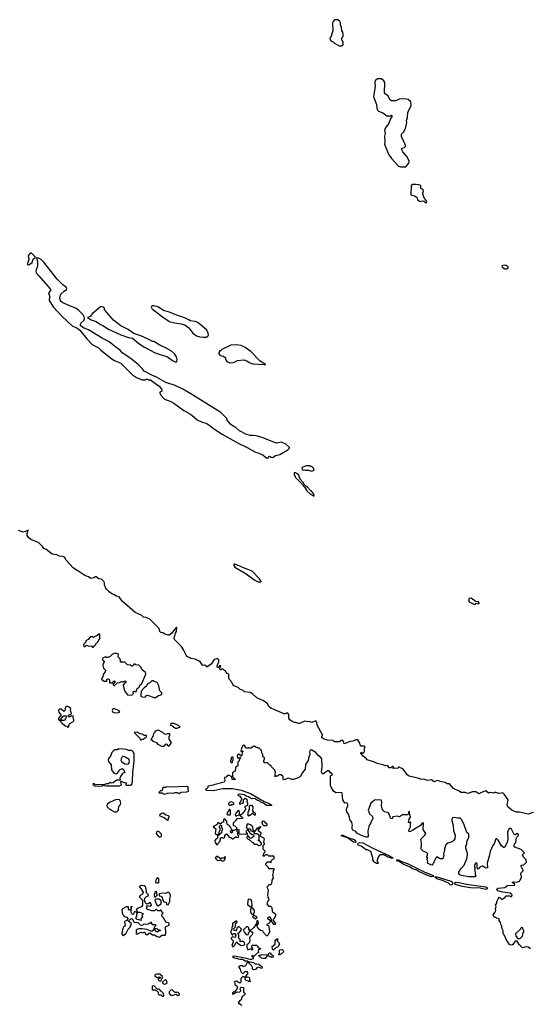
# Model space of a CAD drawing. Extents: x 2470790 to 2659118, y 702284 to 849036.
# Tile 134 of 154: x 2592473 to 2599890, y 755221 to 769550. Entities that reach past the tile are written whole.
import ezdxf

# ---------------------------------------------------------------- set-up
doc = ezdxf.new("R2010")
doc.units = 0

msp = doc.modelspace()

# ---------------------------------------------------------------- linework, layer by layer
at = {"layer": '0CON10XD'}
for points in [[(2597155, 769170), (2597180, 769185), (2597180, 769225), (2597160, 769255), (2597160, 769285), (2597180, 769305), (2597182, 769335), (2597177, 769367), (2597163, 769393), (2597157, 769437), (2597140, 769475), (2597140, 769505), (2597130, 769525), (2597105, 769550), (2597053, 769547), (2597034, 769526), (2597028, 769505), (2597032, 769388), (2597002, 769298), (2596988, 769282), (2596990, 769255), (2597005, 769238), (2597035, 769228), (2597055, 769208), (2597125, 769172), (2597155, 769170)], [(2598017, 767407), (2598095, 767408), (2598130, 767455), (2598140, 767475), (2598140, 767495), (2598108, 767558), (2598048, 767625), (2598033, 767655), (2598035, 767680), (2598075, 767690), (2598090, 767705), (2598090, 767725), (2598028, 767848), (2598028, 767865), (2598030, 767885), (2598060, 767915), (2598090, 767965), (2598108, 768055), (2598103, 768083), (2598118, 768125), (2598124, 768195), (2598134, 768225), (2598158, 768265), (2598170, 768305), (2598164, 768354), (2598128, 768388), (2598085, 768400), (2597997, 768393), (2597945, 768370), (2597885, 768370), (2597875, 768380), (2597865, 768380), (2597835, 768440), (2597797, 768467), (2597783, 768485), (2597788, 768635), (2597775, 768660), (2597737, 768687), (2597715, 768690), (2597675, 768690), (2597655, 768670), (2597645, 768670), (2597640, 768625), (2597648, 768585), (2597623, 768425), (2597667, 768317), (2597672, 768265), (2597682, 768235), (2597695, 768220), (2597760, 768195), (2597815, 768150), (2597875, 768150), (2597885, 768160), (2597890, 768155), (2597890, 768135), (2597870, 768105), (2597842, 768035), (2597805, 767992), (2597780, 767945), (2597790, 767895), (2597780, 767855), (2597787, 767775), (2597783, 767737), (2597840, 767595), (2597885, 767528), (2597985, 767418), (2598017, 767407)], [(2598395, 766890), (2598400, 766905), (2598368, 766945), (2598352, 766975), (2598350, 766995), (2598340, 767005), (2598340, 767035), (2598350, 767045), (2598347, 767077), (2598310, 767095), (2598310, 767135), (2598279, 767149), (2598245, 767153), (2598195, 767152), (2598171, 767139), (2598165, 767003), (2598175, 766994), (2598220, 766985), (2598243, 766973), (2598257, 766957), (2598265, 766930), (2598303, 766903), (2598335, 766912), (2598355, 766908), (2598375, 766890), (2598395, 766890)], [(2592605, 765983), (2592653, 766015), (2592669, 766065), (2592702, 766095), (2592644, 766154), (2592625, 766152), (2592596, 766115), (2592608, 766062), (2592583, 765985), (2592605, 765983)], [(2596085, 763171), (2596111, 763199), (2596135, 763182), (2596155, 763180), (2596194, 763206), (2596260, 763220), (2596375, 763292), (2596398, 763315), (2596398, 763325), (2596348, 763375), (2596285, 763400), (2596205, 763387), (2596002, 763472), (2595915, 763493), (2595865, 763500), (2595825, 763498), (2595765, 763518), (2595670, 763565), (2595620, 763615), (2595580, 763635), (2595540, 763665), (2595493, 763723), (2595486, 763746), (2595398, 763835), (2594962, 764105), (2594845, 764174), (2594735, 764226), (2594599, 764269), (2594465, 764350), (2594396, 764376), (2594284, 764434), (2594257, 764475), (2594195, 764530), (2594077, 764627), (2593965, 764704), (2593935, 764743), (2593895, 764766), (2593775, 764864), (2593675, 764914), (2593475, 765036), (2593412, 765062), (2593358, 765095), (2593356, 765115), (2593364, 765135), (2593407, 765173), (2593416, 765195), (2593412, 765225), (2593396, 765255), (2593328, 765325), (2593295, 765349), (2593100, 765430), (2593078, 765448), (2593060, 765475), (2593057, 765505), (2593072, 765555), (2593120, 765600), (2593156, 765625), (2593161, 765635), (2593153, 765655), (2593101, 765691), (2593016, 765776), (2592825, 766023), (2592785, 766059), (2592745, 766080), (2592724, 766086), (2592718, 766082), (2592731, 766035), (2592730, 765965), (2592710, 765895), (2592715, 765865), (2592752, 765822), (2592918, 765635), (2592927, 765613), (2592892, 765575), (2592910, 765515), (2592900, 765485), (2592902, 765465), (2592965, 765365), (2593085, 765234), (2593241, 765091), (2593306, 765066), (2593350, 765030), (2593451, 764905), (2593530, 764825), (2593621, 764775), (2593652, 764742), (2593814, 764614), (2593855, 764589), (2593945, 764551), (2593983, 764513), (2594115, 764384), (2594175, 764344), (2594255, 764308), (2594305, 764310), (2594315, 764320), (2594335, 764320), (2594345, 764310), (2594375, 764308), (2594502, 764215), (2594538, 764175), (2594540, 764165), (2594540, 764145), (2594512, 764128), (2594512, 764115), (2594528, 764085), (2594565, 764043), (2594595, 764023), (2594674, 763994), (2594718, 763968), (2594861, 763861), (2594935, 763824), (2594976, 763796), (2595055, 763727), (2595130, 763695), (2595188, 763678), (2595242, 763645), (2595295, 763600), (2595420, 763520), (2595652, 763388), (2595785, 763326), (2595905, 763258), (2595945, 763247), (2596015, 763212), (2596064, 763174), (2596085, 763171)], [(2599565, 765923), (2599582, 765935), (2599583, 765945), (2599580, 765955), (2599555, 765973), (2599525, 765980), (2599492, 765968), (2599495, 765950), (2599535, 765923), (2599565, 765923)], [(2594755, 764572), (2594762, 764578), (2594767, 764605), (2594754, 764645), (2594726, 764686), (2594680, 764725), (2594615, 764766), (2594515, 764814), (2594425, 764867), (2594405, 764868), (2594345, 764902), (2594235, 764950), (2594134, 764984), (2594050, 765040), (2593943, 765095), (2593836, 765176), (2593734, 765294), (2593714, 765324), (2593702, 765355), (2593688, 765368), (2593665, 765374), (2593649, 765371), (2593534, 765276), (2593497, 765233), (2593462, 765215), (2593515, 765183), (2593588, 765158), (2593648, 765115), (2593682, 765098), (2593765, 765048), (2593945, 764964), (2594055, 764927), (2594114, 764914), (2594205, 764840), (2594288, 764785), (2594444, 764704), (2594624, 764644), (2594695, 764591), (2594735, 764572), (2594755, 764572)], [(2595155, 764928), (2595185, 764932), (2595210, 764945), (2595220, 764965), (2595217, 764987), (2595195, 765030), (2595125, 765097), (2595065, 765141), (2595025, 765158), (2594956, 765166), (2594934, 765184), (2594885, 765208), (2594723, 765263), (2594655, 765293), (2594574, 765314), (2594485, 765370), (2594425, 765387), (2594404, 765386), (2594390, 765375), (2594388, 765365), (2594398, 765345), (2594415, 765327), (2594466, 765296), (2594552, 765225), (2594645, 765161), (2594665, 765151), (2594733, 765137), (2594825, 765126), (2594875, 765109), (2594936, 765066), (2594995, 764990), (2595045, 764950), (2595097, 764933), (2595145, 764932), (2595155, 764928)], [(2596045, 764522), (2596050, 764525), (2596045, 764540), (2596015, 764550), (2595967, 764587), (2595835, 764723), (2595755, 764781), (2595695, 764809), (2595625, 764820), (2595545, 764813), (2595415, 764750), (2595397, 764733), (2595385, 764730), (2595373, 764707), (2595370, 764685), (2595382, 764672), (2595395, 764670), (2595405, 764660), (2595440, 764655), (2595468, 764628), (2595470, 764605), (2595484, 764584), (2595506, 764566), (2595535, 764557), (2595585, 764560), (2595645, 764588), (2595735, 764598), (2595777, 764587), (2595815, 764562), (2595865, 764543), (2596035, 764530), (2596045, 764522)], [(2596725, 762982), (2596760, 762995), (2596750, 763025), (2596725, 763050), (2596705, 763050), (2596695, 763058), (2596645, 763058), (2596580, 763035), (2596583, 763003), (2596603, 762993), (2596625, 763000), (2596635, 762992), (2596675, 762992), (2596725, 762982)], [(2596755, 762610), (2596760, 762635), (2596750, 762645), (2596750, 762655), (2596716, 762696), (2596705, 762700), (2596660, 762745), (2596622, 762772), (2596598, 762815), (2596553, 762863), (2596535, 762920), (2596508, 762948), (2596475, 762960), (2596470, 762955), (2596470, 762925), (2596491, 762881), (2596580, 762795), (2596582, 762785), (2596625, 762740), (2596652, 762695), (2596704, 762644), (2596738, 762628), (2596755, 762610)], [(2599945, 758012), (2599875, 757989), (2599746, 758016), (2599705, 758016), (2599665, 758033), (2599638, 758045), (2599579, 758095), (2599567, 758125), (2599582, 758195), (2599525, 758280), (2599505, 758300), (2599485, 758292), (2599445, 758290), (2599405, 758302), (2599388, 758302), (2599375, 758292), (2599325, 758302), (2599295, 758292), (2599255, 758328), (2599205, 758310), (2599155, 758283), (2599114, 758314), (2599065, 758311), (2598995, 758290), (2598955, 758306), (2598895, 758306), (2598865, 758328), (2598825, 758340), (2598785, 758363), (2598729, 758429), (2598695, 758431), (2598665, 758449), (2598595, 758462), (2598574, 758474), (2598554, 758476), (2598505, 758460), (2598465, 758486), (2598415, 758479), (2598395, 758481), (2598355, 758499), (2598315, 758492), (2598288, 758508), (2598141, 758541), (2598111, 758561), (2598085, 758603), (2598048, 758648), (2598013, 758663), (2597995, 758672), (2597985, 758670), (2597975, 758654), (2597935, 758658), (2597915, 758651), (2597907, 758655), (2597912, 758675), (2597905, 758682), (2597876, 758664), (2597855, 758663), (2597826, 758696), (2597795, 758691), (2597758, 758708), (2597674, 758724), (2597635, 758744), (2597530, 758780), (2597520, 758795), (2597475, 758827), (2597438, 758875), (2597445, 758892), (2597468, 758878), (2597486, 758884), (2597492, 758905), (2597490, 758955), (2597500, 758965), (2597485, 758980), (2597445, 758980), (2597430, 758995), (2597422, 759022), (2597392, 759072), (2597365, 759072), (2597325, 759052), (2597283, 759047), (2597195, 759010), (2597186, 759046), (2597175, 759062), (2597145, 759060), (2597127, 759043), (2597115, 759040), (2597055, 759040), (2597035, 759060), (2596955, 759067), (2596895, 759084), (2596872, 759105), (2596870, 759125), (2596880, 759135), (2596878, 759145), (2596802, 759285), (2596800, 759325), (2596785, 759348), (2596725, 759322), (2596685, 759338), (2596665, 759333), (2596625, 759342), (2596543, 759307), (2596525, 759308), (2596495, 759322), (2596473, 759323), (2596440, 759335), (2596405, 759360), (2596392, 759385), (2596389, 759439), (2596375, 759460), (2596365, 759462), (2596335, 759448), (2596315, 759450), (2596245, 759484), (2596215, 759490), (2596168, 759518), (2596135, 759526), (2596101, 759555), (2596078, 759598), (2596014, 759644), (2595922, 759682), (2595866, 759736), (2595825, 759757), (2595745, 759767), (2595726, 759786), (2595676, 759806), (2595653, 759833), (2595592, 759855), (2595574, 759874), (2595565, 759900), (2595550, 759915), (2595545, 759930), (2595523, 759953), (2595518, 759975), (2595518, 760028), (2595485, 760040), (2595470, 760075), (2595455, 760080), (2595435, 760100), (2595415, 760098), (2595402, 760088), (2595391, 760091), (2595388, 760122), (2595402, 760135), (2595395, 760152), (2595380, 760145), (2595370, 760125), (2595350, 760125), (2595348, 760145), (2595373, 760205), (2595372, 760232), (2595358, 760248), (2595335, 760250), (2595305, 760238), (2595259, 760171), (2595235, 760158), (2595205, 760130), (2595195, 760130), (2595167, 760157), (2595145, 760152), (2595135, 760158), (2595105, 760198), (2595085, 760213), (2595025, 760243), (2594965, 760254), (2594948, 760265), (2594912, 760285), (2594895, 760302), (2594858, 760378), (2594826, 760426), (2594725, 760528), (2594723, 760555), (2594740, 760620), (2594754, 760645), (2594760, 760705), (2594755, 760708), (2594725, 760676), (2594685, 760620), (2594650, 760595), (2594635, 760593), (2594575, 760613), (2594555, 760628), (2594525, 760631), (2594514, 760645), (2594505, 760688), (2594365, 760824), (2594315, 760849), (2594276, 760856), (2594251, 760881), (2594155, 760924), (2593965, 761090), (2593920, 761150), (2593875, 761159), (2593845, 761184), (2593816, 761196), (2593774, 761224), (2593734, 761264), (2593723, 761285), (2593708, 761325), (2593707, 761355), (2593696, 761376), (2593665, 761408), (2593625, 761413), (2593585, 761442), (2593575, 761442), (2593552, 761428), (2593506, 761416), (2593472, 761442), (2593420, 761460), (2593335, 761522), (2593285, 761548), (2593253, 761575), (2593150, 761685), (2593127, 761727), (2593095, 761740), (2593050, 761745), (2593015, 761763), (2592945, 761773), (2592855, 761843), (2592824, 761854), (2592807, 761885), (2592745, 761941), (2592637, 761985), (2592603, 762013), (2592584, 762044), (2592581, 762075), (2592595, 762120), (2592559, 762101), (2592525, 762092), (2592455, 762118)], [(2595985, 761370), (2595988, 761375), (2595963, 761415), (2595855, 761526), (2595732, 761572), (2595645, 761613), (2595605, 761627), (2595592, 761625), (2595588, 761605), (2595603, 761583), (2595756, 761496), (2595895, 761396), (2595945, 761371), (2595985, 761370)], [(2599105, 761042), (2599115, 761060), (2599145, 761050), (2599158, 761052), (2599160, 761065), (2599147, 761085), (2599115, 761080), (2599045, 761133), (2599014, 761126), (2599003, 761095), (2599015, 761078), (2599085, 761043), (2599105, 761042)], [(2593545, 760420), (2593555, 760440), (2593580, 760455), (2593580, 760465), (2593615, 760500), (2593623, 760527), (2593638, 760545), (2593640, 760605), (2593635, 760610), (2593625, 760610), (2593597, 760583), (2593555, 760570), (2593545, 760560), (2593535, 760570), (2593505, 760568), (2593469, 760531), (2593435, 760510), (2593430, 760485), (2593400, 760455), (2593405, 760430), (2593425, 760430), (2593445, 760450), (2593485, 760432), (2593517, 760437), (2593535, 760420), (2593545, 760420)], [(2594105, 759720), (2594128, 759742), (2594125, 759770), (2594135, 759777), (2594155, 759770), (2594167, 759773), (2594182, 759815), (2594210, 759835), (2594222, 759865), (2594250, 759890), (2594308, 760025), (2594305, 760050), (2594250, 760095), (2594240, 760125), (2594207, 760157), (2594165, 760160), (2594155, 760170), (2594135, 760170), (2594130, 760155), (2594115, 760140), (2594105, 760140), (2594087, 760157), (2594043, 760163), (2594005, 760200), (2593942, 760202), (2593942, 760225), (2593930, 760255), (2593908, 760278), (2593910, 760315), (2593887, 760327), (2593855, 760328), (2593825, 760318), (2593788, 760282), (2593755, 760270), (2593735, 760270), (2593725, 760280), (2593690, 760265), (2593680, 760255), (2593680, 760235), (2593700, 760215), (2593702, 760205), (2593688, 760182), (2593682, 760155), (2593692, 760112), (2593722, 760085), (2593715, 760060), (2593688, 760022), (2593682, 759988), (2593662, 759965), (2593667, 759947), (2593700, 759925), (2593735, 759922), (2593740, 759925), (2593740, 759955), (2593765, 759960), (2593780, 759945), (2593780, 759905), (2593785, 759900), (2593825, 759900), (2593830, 759915), (2593855, 759930), (2593868, 759912), (2593845, 759890), (2593830, 759885), (2593845, 759860), (2593855, 759860), (2593895, 759900), (2593927, 759903), (2593955, 759920), (2593965, 759920), (2593975, 759910), (2593982, 759918), (2594008, 759928), (2594020, 759915), (2594020, 759905), (2594002, 759898), (2593983, 759877), (2593980, 759865), (2593998, 759785), (2594040, 759725), (2594105, 759720)], [(2594445, 759682), (2594493, 759717), (2594530, 759725), (2594542, 759738), (2594542, 759752), (2594512, 759785), (2594497, 759857), (2594474, 759904), (2594428, 759918), (2594415, 759930), (2594395, 759930), (2594369, 759901), (2594335, 759883), (2594317, 759853), (2594284, 759826), (2594242, 759778), (2594234, 759714), (2594243, 759703), (2594285, 759693), (2594302, 759698), (2594320, 759715), (2594335, 759720), (2594445, 759682)], [(2593175, 759250), (2593187, 759263), (2593192, 759298), (2593205, 759310), (2593218, 759312), (2593232, 759328), (2593245, 759330), (2593260, 759345), (2593260, 759365), (2593250, 759385), (2593250, 759405), (2593258, 759415), (2593225, 759420), (2593207, 759403), (2593183, 759405), (2593178, 759415), (2593181, 759429), (2593217, 759443), (2593226, 759454), (2593212, 759495), (2593218, 759525), (2593185, 759550), (2593155, 759558), (2593140, 759545), (2593130, 759495), (2593115, 759480), (2593077, 759517), (2593055, 759518), (2593042, 759508), (2593038, 759495), (2593042, 759475), (2593070, 759435), (2593070, 759425), (2593040, 759385), (2593040, 759365), (2593060, 759350), (2593100, 759410), (2593115, 759420), (2593145, 759420), (2593150, 759415), (2593146, 759386), (2593125, 759350), (2593060, 759350), (2593060, 759345), (2593070, 759335), (2593070, 759325), (2593095, 759302), (2593119, 759289), (2593130, 759275), (2593158, 759268), (2593175, 759250)], [(2593895, 759463), (2593930, 759475), (2593915, 759498), (2593855, 759522), (2593838, 759522), (2593825, 759510), (2593820, 759495), (2593828, 759475), (2593845, 759467), (2593895, 759463)], [(2594765, 759240), (2594773, 759247), (2594810, 759255), (2594785, 759280), (2594717, 759307), (2594672, 759308), (2594670, 759285), (2594708, 759268), (2594712, 759252), (2594725, 759250), (2594735, 759240), (2594765, 759240)], [(2594245, 759070), (2594255, 759080), (2594275, 759080), (2594295, 759100), (2594305, 759100), (2594320, 759115), (2594320, 759135), (2594305, 759140), (2594297, 759133), (2594283, 759133), (2594255, 759152), (2594225, 759158), (2594185, 759180), (2594140, 759175), (2594220, 759095), (2594232, 759072), (2594245, 759070)], [(2594645, 758980), (2594678, 759015), (2594678, 759035), (2594648, 759078), (2594650, 759125), (2594660, 759135), (2594658, 759158), (2594625, 759158), (2594595, 759148), (2594577, 759157), (2594558, 759178), (2594545, 759180), (2594495, 759212), (2594442, 759198), (2594438, 759175), (2594422, 759155), (2594412, 759118), (2594395, 759100), (2594382, 759072), (2594395, 759070), (2594413, 759053), (2594465, 759032), (2594485, 759000), (2594505, 758998), (2594535, 758980), (2594575, 758980), (2594605, 759010), (2594618, 759008), (2594620, 758995), (2594645, 758980)], [(2593735, 758401), (2593925, 758402), (2593954, 758416), (2593947, 758465), (2593952, 758468), (2593995, 758450), (2594029, 758445), (2594014, 758415), (2594025, 758410), (2594085, 758408), (2594100, 758415), (2594110, 758430), (2594117, 758475), (2594121, 758595), (2594141, 758765), (2594137, 758865), (2594131, 758891), (2594105, 758915), (2594055, 758916), (2594028, 758928), (2593975, 758936), (2593915, 758937), (2593890, 758925), (2593855, 758923), (2593815, 758885), (2593795, 758830), (2593765, 758800), (2593760, 758775), (2593767, 758755), (2593806, 758705), (2593811, 758635), (2593845, 758584), (2593885, 758574), (2593928, 758632), (2593965, 758653), (2593985, 758638), (2594001, 758595), (2593970, 758580), (2593939, 758535), (2593930, 758515), (2593933, 758485), (2593928, 758482), (2593888, 758482), (2593835, 758445), (2593815, 758441), (2593793, 758447), (2593765, 758428), (2593735, 758430), (2593698, 758415), (2593710, 758405), (2593735, 758401)], [(2597285, 757902), (2597275, 757940), (2597257, 757987), (2597235, 758020), (2597228, 758048), (2597228, 758072), (2597250, 758105), (2597249, 758129), (2597237, 758147), (2597225, 758152), (2597205, 758150), (2597178, 758195), (2597168, 758295), (2597155, 758302), (2597075, 758300), (2597042, 758325), (2597005, 758380), (2596998, 758405), (2596998, 758545), (2597028, 758565), (2597022, 758575), (2596995, 758592), (2596977, 758617), (2596965, 758621), (2596955, 758620), (2596895, 758574), (2596885, 758573), (2596875, 758582), (2596866, 758605), (2596874, 758675), (2596868, 758795), (2596858, 758815), (2596814, 758845), (2596784, 758885), (2596725, 758920), (2596715, 758923), (2596695, 758914), (2596690, 758895), (2596697, 758855), (2596683, 758825), (2596670, 758770), (2596635, 758712), (2596626, 758645), (2596588, 758595), (2596555, 758533), (2596500, 758505), (2596455, 758494), (2596434, 758494), (2596385, 758513), (2596315, 758490), (2596310, 758495), (2596310, 758535), (2596300, 758545), (2596275, 758560), (2596245, 758560), (2596225, 758540), (2596205, 758540), (2596192, 758532), (2596190, 758565), (2596198, 758595), (2596187, 758627), (2596140, 758675), (2596135, 758690), (2596125, 758700), (2596115, 758700), (2596075, 758740), (2596045, 758732), (2596028, 758745), (2596024, 758766), (2596038, 758795), (2596037, 758807), (2596025, 758820), (2596013, 758823), (2596010, 758855), (2596000, 758865), (2595990, 758915), (2595958, 758948), (2595945, 758950), (2595935, 758960), (2595915, 758960), (2595895, 758980), (2595885, 758980), (2595835, 758950), (2595815, 758950), (2595805, 758958), (2595795, 758950), (2595765, 758950), (2595752, 758985), (2595735, 758992), (2595714, 758976), (2595698, 758935), (2595700, 758925), (2595690, 758915), (2595695, 758900), (2595705, 758900), (2595715, 758910), (2595720, 758905), (2595720, 758895), (2595710, 758885), (2595707, 758843), (2595695, 758830), (2595685, 758830), (2595680, 758855), (2595665, 758860), (2595643, 758847), (2595638, 758835), (2595645, 758810), (2595685, 758810), (2595690, 758805), (2595672, 758788), (2595660, 758755), (2595650, 758745), (2595650, 758685), (2595625, 758680), (2595612, 758668), (2595608, 758612), (2595570, 758595), (2595570, 758545), (2595560, 758530), (2595575, 758530), (2595608, 758498), (2595608, 758492), (2595565, 758492), (2595560, 758530), (2595525, 758550), (2595495, 758550), (2595477, 758525), (2595455, 758520), (2595458, 758472), (2595450, 758455), (2595300, 758415), (2595292, 758408), (2595213, 758397), (2595210, 758375), (2595185, 758350), (2595170, 758345), (2595195, 758338), (2595295, 758334), (2595425, 758362), (2595568, 758362), (2595695, 758336), (2595830, 758290), (2596032, 758172), (2596084, 758155), (2596137, 758123), (2596138, 758115), (2596128, 758112), (2596105, 758116), (2596063, 758113), (2596019, 758149), (2595988, 758158), (2595967, 758177), (2595935, 758189), (2595905, 758212), (2595865, 758218), (2595845, 758212), (2595805, 758242), (2595771, 758251), (2595745, 758268), (2595665, 758280), (2595650, 758275), (2595652, 758262), (2595675, 758252), (2595702, 758215), (2595702, 758198), (2595690, 758185), (2595688, 758162), (2595670, 758155), (2595672, 758132), (2595728, 758152), (2595730, 758195), (2595750, 758215), (2595765, 758218), (2595779, 758209), (2595783, 758195), (2595780, 758165), (2595790, 758155), (2595790, 758115), (2595752, 758098), (2595750, 758085), (2595760, 758075), (2595758, 758055), (2595715, 758000), (2595695, 757980), (2595670, 757980), (2595692, 757952), (2595705, 757950), (2595715, 757940), (2595716, 757924), (2595632, 757918), (2595612, 757898), (2595610, 757885), (2595580, 757855), (2595582, 757822), (2595605, 757820), (2595630, 757795), (2595630, 757775), (2595618, 757762), (2595585, 757750), (2595560, 757750), (2595570, 757725), (2595555, 757710), (2595540, 757725), (2595540, 757745), (2595560, 757750), (2595560, 757765), (2595550, 757775), (2595538, 757808), (2595515, 757830), (2595505, 757830), (2595492, 757842), (2595490, 757885), (2595458, 757918), (2595440, 757905), (2595438, 757872), (2595412, 757868), (2595405, 757850), (2595385, 757850), (2595360, 757870), (2595345, 757840), (2595290, 757805), (2595330, 757775), (2595320, 757705), (2595335, 757690), (2595355, 757690), (2595378, 757712), (2595380, 757745), (2595390, 757755), (2595390, 757785), (2595380, 757795), (2595380, 757815), (2595395, 757830), (2595410, 757825), (2595410, 757795), (2595420, 757785), (2595420, 757755), (2595410, 757735), (2595408, 757712), (2595392, 757708), (2595388, 757692), (2595352, 757668), (2595350, 757635), (2595332, 757628), (2595313, 757607), (2595320, 757575), (2595342, 757542), (2595358, 757552), (2595360, 757565), (2595390, 757595), (2595390, 757615), (2595402, 757648), (2595425, 757650), (2595435, 757640), (2595448, 757642), (2595460, 757655), (2595460, 757685), (2595485, 757700), (2595525, 757650), (2595545, 757650), (2595565, 757630), (2595575, 757630), (2595615, 757660), (2595625, 757660), (2595635, 757650), (2595658, 757652), (2595660, 757675), (2595650, 757685), (2595650, 757725), (2595640, 757735), (2595640, 757765), (2595655, 757770), (2595660, 757765), (2595662, 757712), (2595675, 757700), (2595695, 757698), (2595765, 757702), (2595788, 757692), (2595788, 757708), (2595770, 757725), (2595772, 757748), (2595788, 757758), (2595818, 757728), (2595820, 757715), (2595830, 757705), (2595855, 757690), (2595878, 757688), (2595880, 757665), (2595868, 757652), (2595855, 757650), (2595845, 757640), (2595825, 757640), (2595795, 757680), (2595783, 757667), (2595780, 757645), (2595800, 757625), (2595815, 757620), (2595855, 757580), (2595868, 757578), (2595885, 757550), (2595925, 757550), (2595953, 757533), (2595965, 757532), (2595990, 757545), (2595990, 757565), (2595965, 757600), (2595940, 757605), (2595960, 757625), (2595958, 757678), (2595935, 757700), (2595892, 757702), (2595888, 757718), (2595868, 757738), (2595842, 757742), (2595840, 757755), (2595825, 757770), (2595795, 757770), (2595780, 757785), (2595782, 757848), (2595805, 757850), (2595828, 757838), (2595848, 757828), (2595850, 757815), (2595860, 757805), (2595868, 757758), (2595885, 757740), (2595898, 757742), (2595935, 757790), (2595945, 757790), (2595975, 757810), (2595980, 757805), (2595980, 757795), (2595962, 757788), (2595940, 757755), (2595982, 757722), (2595982, 757698), (2595970, 757685), (2595972, 757672), (2595982, 757662), (2596017, 757647), (2596032, 757632), (2596020, 757575), (2596030, 757565), (2596030, 757545), (2596013, 757527), (2596012, 757485), (2596040, 757455), (2596040, 757435), (2596025, 757420), (2596012, 757382), (2596035, 757380), (2596055, 757400), (2596075, 757400), (2596095, 757380), (2596165, 757380), (2596170, 757375), (2596170, 757335), (2596152, 757328), (2596130, 757305), (2596128, 757282), (2596115, 757290), (2596075, 757290), (2596055, 757270), (2596050, 757255), (2596085, 757220), (2596095, 757200), (2596165, 757200), (2596170, 757195), (2596170, 757175), (2596160, 757165), (2596160, 757125), (2596150, 757105), (2596160, 757055), (2596143, 757027), (2596140, 756975), (2596125, 756960), (2596095, 756960), (2596090, 756945), (2596070, 756925), (2596088, 756885), (2596080, 756805), (2596083, 756783), (2596100, 756745), (2596100, 756735), (2596085, 756720), (2596072, 756685), (2596095, 756650), (2596125, 756650), (2596145, 756630), (2596147, 756577), (2596152, 756565), (2596190, 756545), (2596198, 756535), (2596198, 756515), (2596175, 756470), (2596160, 756455), (2596162, 756442), (2596198, 756395), (2596187, 756383), (2596174, 756384), (2596158, 756408), (2596142, 756422), (2596140, 756455), (2596118, 756488), (2596105, 756490), (2596080, 756475), (2596085, 756460), (2596098, 756458), (2596118, 756438), (2596120, 756415), (2596095, 756390), (2596070, 756385), (2596070, 756375), (2596088, 756368), (2596097, 756357), (2596110, 756275), (2596089, 756231), (2596075, 756220), (2596065, 756220), (2596020, 756265), (2596018, 756288), (2595980, 756295), (2595942, 756325), (2595928, 756355), (2595928, 756372), (2595948, 756395), (2595948, 756415), (2595938, 756438)], [(2594035, 758714), (2594055, 758722), (2594065, 758735), (2594071, 758755), (2594065, 758783), (2594010, 758820), (2593975, 758832), (2593964, 758825), (2593950, 758795), (2593947, 758775), (2593953, 758755), (2594005, 758721), (2594035, 758714)], [(2595570, 758740), (2595570, 758765), (2595580, 758775), (2595580, 758815), (2595575, 758820), (2595565, 758820), (2595552, 758808), (2595550, 758785), (2595540, 758775), (2595542, 758752), (2595555, 758740), (2595565, 758740), (2595570, 758740)], [(2593625, 758398), (2593675, 758403), (2593692, 758415), (2593671, 758421), (2593575, 758415), (2593545, 758434), (2593538, 758425), (2593540, 758415), (2593555, 758403), (2593625, 758398)], [(2594568, 758278), (2594595, 758283), (2594625, 758294), (2594675, 758299), (2594705, 758293), (2594736, 758304), (2594765, 758304), (2594795, 758288), (2594825, 758310), (2594905, 758313), (2594930, 758325), (2594927, 758357), (2594920, 758365), (2594930, 758375), (2594917, 758387), (2594895, 758390), (2594665, 758382), (2594615, 758388), (2594595, 758378), (2594565, 758378), (2594550, 758365), (2594550, 758345), (2594535, 758330), (2594522, 758328), (2594500, 758305), (2594505, 758300), (2594545, 758300), (2594568, 758278)], [(2593855, 758020), (2593885, 758022), (2593909, 758045), (2593915, 758104), (2593940, 758130), (2593944, 758146), (2593937, 758187), (2593927, 758197), (2593875, 758204), (2593780, 758160), (2593750, 758135), (2593743, 758115), (2593748, 758095), (2593775, 758067), (2593855, 758020)], [(2595545, 758120), (2595553, 758127), (2595585, 758130), (2595590, 758135), (2595588, 758148), (2595557, 758167), (2595530, 758165), (2595510, 758145), (2595510, 758135), (2595525, 758120), (2595545, 758120)], [(2599908, 756028), (2599872, 756052), (2599845, 756058), (2599792, 756042), (2599744, 756094), (2599715, 756140), (2599685, 756140), (2599649, 756091), (2599635, 756082), (2599608, 756088), (2599580, 756115), (2599580, 756125), (2599568, 756135), (2599525, 756230), (2599508, 756248), (2599509, 756289), (2599488, 756328), (2599490, 756365), (2599480, 756375), (2599472, 756412), (2599453, 756443), (2599450, 756465), (2599413, 756473), (2599400, 756485), (2599380, 756490), (2599362, 756525), (2599388, 756555), (2599402, 756585), (2599400, 756615), (2599408, 756645), (2599400, 756665), (2599418, 756695), (2599418, 756715), (2599437, 756755), (2599455, 756778), (2599485, 756750), (2599505, 756750), (2599525, 756770), (2599538, 756772), (2599540, 756785), (2599555, 756800), (2599605, 756800), (2599615, 756790), (2599635, 756790), (2599640, 756815), (2599632, 756825), (2599605, 756839), (2599505, 756851), (2599435, 756869), (2599418, 756885), (2599418, 756895), (2599435, 756909), (2599535, 756923), (2599575, 756948), (2599677, 756953), (2599680, 756965), (2599669, 756979), (2599640, 756995), (2599665, 757002), (2599705, 757000), (2599748, 757012), (2599750, 757025), (2599777, 757065), (2599777, 757085), (2599768, 757105), (2599768, 757132), (2599800, 757165), (2599797, 757187), (2599780, 757205), (2599772, 757225), (2599773, 757247), (2599808, 757252), (2599848, 757292), (2599842, 757325), (2599804, 757364), (2599792, 757395), (2599820, 757425), (2599770, 757475), (2599679, 757509), (2599669, 757525), (2599674, 757555), (2599696, 757575), (2599703, 757647), (2599735, 757680), (2599732, 757695), (2599715, 757708), (2599695, 757690), (2599678, 757688), (2599663, 757703), (2599625, 757778), (2599605, 757778), (2599587, 757763), (2599573, 757725), (2599578, 757625), (2599566, 757574), (2599527, 757503), (2599513, 757503), (2599487, 757527), (2599435, 757610), (2599415, 757630), (2599405, 757630), (2599378, 757555), (2599359, 757531), (2599319, 757445), (2599307, 757375), (2599277, 757275), (2599280, 757205), (2599255, 757201), (2599215, 757232), (2599205, 757232), (2599170, 757215), (2599145, 757190), (2599130, 757205), (2599130, 757265), (2599112, 757278), (2599090, 757245), (2599093, 757213), (2599100, 757205), (2599092, 757175), (2599100, 757145), (2599100, 757105), (2599110, 757095), (2599110, 757085), (2599102, 757078), (2599005, 757076), (2598905, 757094), (2598878, 757105), (2598862, 757125), (2598862, 757145), (2598892, 757195), (2598944, 757246), (2598986, 757355), (2598992, 757415), (2598968, 757495), (2598968, 757522), (2598980, 757545), (2598983, 757587), (2599000, 757635), (2599010, 757645), (2599010, 757695), (2598983, 757723), (2598944, 757834), (2598908, 757908), (2598885, 757928), (2598845, 757928), (2598805, 757940), (2598773, 757937), (2598763, 757917), (2598762, 757895), (2598783, 757823), (2598787, 757747), (2598813, 757685), (2598805, 757630), (2598785, 757598), (2598755, 757582), (2598702, 757568), (2598675, 757540), (2598654, 757486), (2598653, 757437), (2598640, 757415), (2598648, 757385), (2598630, 757340), (2598595, 757338), (2598543, 757367), (2598529, 757351), (2598486, 757254), (2598474, 757246), (2598455, 757249), (2598407, 757275), (2598412, 757305), (2598400, 757335), (2598410, 757345), (2598410, 757355), (2598400, 757365), (2598400, 757375), (2598410, 757385), (2598410, 757415), (2598395, 757432), (2598345, 757452), (2598320, 757475), (2598310, 757495), (2598323, 757525), (2598322, 757565), (2598310, 757625), (2598369, 757681), (2598382, 757705), (2598344, 757764), (2598350, 757855), (2598345, 757860), (2598330, 757855), (2598305, 757822), (2598196, 757754), (2598160, 757735), (2598143, 757733), (2598138, 757755), (2598159, 757805), (2598160, 757855), (2598168, 757865), (2598165, 757870), (2598155, 757870), (2598145, 757860), (2598130, 757865), (2598140, 757915), (2598160, 757945), (2598160, 757955), (2598150, 757965), (2598148, 758028), (2598132, 758018), (2598130, 757995), (2598115, 757980), (2598045, 757980), (2598002, 757948), (2597965, 757960), (2597905, 757950), (2597895, 757922), (2597875, 757923), (2597846, 757996), (2597825, 758012), (2597783, 758023), (2597753, 758053), (2597740, 758115), (2597742, 758165), (2597738, 758185), (2597732, 758192), (2597695, 758199), (2597635, 758192), (2597584, 758146), (2597547, 758045), (2597565, 757992), (2597608, 757955), (2597612, 757925), (2597605, 757900), (2597590, 757885), (2597585, 757860), (2597562, 757835), (2597554, 757806), (2597542, 757748), (2597543, 757667), (2597534, 757656), (2597515, 757656), (2597448, 757678), (2597382, 757712), (2597365, 757734), (2597322, 757755), (2597310, 757775), (2597310, 757805), (2597318, 757825), (2597312, 757845), (2597305, 757870), (2597285, 757902)], [(2594625, 757900), (2594638, 757912), (2594638, 757932), (2594650, 757945), (2594650, 757955), (2594640, 757965), (2594605, 757972), (2594555, 758002), (2594535, 757998), (2594510, 757975), (2594513, 757963), (2594575, 757942), (2594625, 757900)], [(2595535, 757980), (2595540, 757985), (2595540, 758045), (2595525, 758060), (2595490, 757995), (2595505, 757980), (2595535, 757980)], [(2595625, 757960), (2595635, 757970), (2595670, 757980), (2595670, 758025), (2595655, 758040), (2595620, 758005), (2595610, 757985), (2595612, 757962), (2595625, 757960)], [(2595805, 757960), (2595800, 757965), (2595800, 758015), (2595808, 758042), (2595820, 758055), (2595818, 758102), (2595833, 758117), (2595847, 758117), (2595868, 758095), (2595860, 758035), (2595882, 758012), (2595898, 758008), (2595900, 757975), (2595892, 757972), (2595868, 757998), (2595855, 758000), (2595825, 757970), (2595815, 757970), (2595805, 757960)], [(2596065, 757820), (2596025, 757820), (2596012, 757832), (2596000, 757865), (2596015, 757892), (2596036, 757886), (2596042, 757862), (2596055, 757860), (2596070, 757845), (2596065, 757820)], [(2594515, 757652), (2594538, 757665), (2594537, 757695), (2594505, 757732), (2594478, 757742), (2594463, 757727), (2594460, 757705), (2594495, 757662), (2594515, 757652)], [(2597354, 757576), (2597331, 757581), (2597242, 757642), (2597165, 757669), (2597156, 757675), (2597157, 757683), (2597175, 757683), (2597247, 757647), (2597340, 757620), (2597361, 757605), (2597365, 757583), (2597354, 757576)], [(2597685, 757270), (2597665, 757270), (2597655, 757280), (2597645, 757280), (2597625, 757300), (2597613, 757323), (2597612, 757355), (2597582, 757445), (2597535, 757468), (2597515, 757470), (2597442, 757525), (2597398, 757538), (2597394, 757545), (2597397, 757565), (2597425, 757578), (2597465, 757571), (2597613, 757493), (2597855, 757384), (2597906, 757355), (2597903, 757347), (2597895, 757344), (2597835, 757363), (2597775, 757396), (2597715, 757398), (2597692, 757368), (2597690, 757355), (2597680, 757345), (2597680, 757325), (2597672, 757318), (2597687, 757287), (2597690, 757275), (2597685, 757270)], [(2595445, 757310), (2595460, 757325), (2595460, 757345), (2595470, 757355), (2595465, 757370), (2595445, 757350), (2595405, 757350), (2595395, 757340), (2595375, 757360), (2595365, 757360), (2595355, 757370), (2595335, 757370), (2595320, 757355), (2595335, 757330), (2595354, 757314), (2595385, 757320), (2595395, 757330), (2595415, 757310), (2595445, 757310)], [(2598465, 757077), (2598425, 757091), (2598275, 757155), (2598251, 757171), (2598191, 757191), (2598158, 757218), (2598053, 757263), (2597998, 757298), (2597974, 757305), (2597957, 757325), (2597985, 757325), (2598031, 757301), (2598125, 757265), (2598360, 757150), (2598491, 757095), (2598501, 757085), (2598495, 757080), (2598465, 757077)], [(2594475, 756988), (2594495, 756990), (2594500, 756995), (2594500, 757045), (2594475, 757060), (2594462, 757048), (2594453, 757027), (2594450, 756995), (2594475, 756988)], [(2598755, 756954), (2598738, 756958), (2598715, 756985), (2598625, 757022), (2598545, 757046), (2598522, 757065), (2598522, 757075), (2598545, 757075), (2598752, 757015), (2598768, 757005), (2598773, 756985), (2598768, 756962), (2598755, 756954)], [(2599255, 756894), (2599175, 756912), (2599115, 756918), (2599065, 756913), (2598918, 756938), (2598831, 756961), (2598811, 756971), (2598802, 756985), (2598815, 756998), (2598865, 756993), (2598975, 756970), (2599250, 756930), (2599267, 756927), (2599280, 756915), (2599275, 756902), (2599255, 756894)], [(2594505, 756198), (2594515, 756202), (2594543, 756227), (2594588, 756225), (2594600, 756255), (2594593, 756347), (2594650, 756375), (2594650, 756395), (2594637, 756407), (2594604, 756414), (2594565, 756480), (2594542, 756502), (2594540, 756525), (2594558, 756542), (2594560, 756555), (2594542, 756562), (2594538, 756588), (2594525, 756590), (2594515, 756580), (2594485, 756580), (2594465, 756600), (2594455, 756600), (2594435, 756580), (2594395, 756582), (2594335, 756600), (2594322, 756612), (2594322, 756645), (2594332, 756658), (2594365, 756648), (2594390, 756665), (2594375, 756700), (2594365, 756700), (2594345, 756682), (2594325, 756680), (2594310, 756690), (2594298, 756708), (2594290, 756735), (2594293, 756767), (2594313, 756787), (2594345, 756800), (2594348, 756815), (2594320, 756845), (2594320, 756875), (2594313, 756883), (2594308, 756925), (2594286, 756946), (2594242, 756948), (2594210, 756935), (2594237, 756905), (2594268, 756855), (2594260, 756825), (2594224, 756806), (2594212, 756785), (2594260, 756735), (2594262, 756665), (2594245, 756640), (2594195, 756620), (2594170, 756595), (2594180, 756585), (2594182, 756572), (2594195, 756560), (2594222, 756562), (2594270, 756545), (2594253, 756517), (2594260, 756495), (2594238, 756465), (2594240, 756445), (2594235, 756440), (2594212, 756452), (2594183, 756453), (2594170, 756465), (2594170, 756495), (2594180, 756505), (2594180, 756535), (2594188, 756545), (2594178, 756558), (2594145, 756570), (2594128, 756545), (2594128, 756532), (2594115, 756530), (2594105, 756540), (2594097, 756557), (2594096, 756575), (2594100, 756625), (2594110, 756645), (2594105, 756650), (2594090, 756635), (2594092, 756622), (2594088, 756602), (2594065, 756592), (2594057, 756605), (2594055, 756640), (2594021, 756639), (2593971, 756609), (2593958, 756585), (2593970, 756535), (2593990, 756515), (2593990, 756505), (2594031, 756491), (2594047, 756465), (2594035, 756440), (2594008, 756432), (2593998, 756422), (2594007, 756365), (2593982, 756345), (2593974, 756326), (2593960, 756255), (2593960, 756245), (2593971, 756231), (2593985, 756222), (2594023, 756257), (2594050, 756315), (2594080, 756345), (2594100, 756395), (2594085, 756410), (2594075, 756410), (2594060, 756425), (2594060, 756435), (2594090, 756465), (2594105, 756468), (2594120, 756455), (2594130, 756425), (2594145, 756410), (2594175, 756418), (2594192, 756412), (2594225, 756380), (2594245, 756372), (2594272, 756378), (2594285, 756390), (2594325, 756388), (2594348, 756392), (2594355, 756400), (2594375, 756400), (2594385, 756420), (2594390, 756395), (2594402, 756382), (2594450, 756385), (2594450, 756365), (2594430, 756345), (2594430, 756325), (2594420, 756315), (2594418, 756302), (2594395, 756280), (2594325, 756308), (2594255, 756320), (2594205, 756320), (2594178, 756312), (2594168, 756302), (2594168, 756288), (2594178, 756275), (2594162, 756255), (2594170, 756245), (2594190, 756245), (2594235, 756270), (2594265, 756260), (2594285, 756272), (2594295, 756270), (2594303, 756243), (2594315, 756237), (2594335, 756238), (2594365, 756260), (2594388, 756248), (2594405, 756230), (2594435, 756230), (2594475, 756208), (2594505, 756198)], [(2594445, 756780), (2594480, 756815), (2594470, 756825), (2594470, 756855), (2594455, 756870), (2594440, 756855), (2594440, 756835), (2594430, 756825), (2594433, 756783), (2594445, 756780)], [(2594635, 756670), (2594660, 756715), (2594660, 756755), (2594670, 756795), (2594665, 756828), (2594645, 756848), (2594624, 756846), (2594595, 756832), (2594545, 756838), (2594502, 756828), (2594502, 756802), (2594530, 756795), (2594547, 756777), (2594555, 756730), (2594573, 756713), (2594598, 756708), (2594608, 756698), (2594612, 756672), (2594635, 756670)], [(2594495, 756660), (2594530, 756685), (2594530, 756725), (2594505, 756750), (2594455, 756750), (2594440, 756735), (2594463, 756673), (2594475, 756660), (2594495, 756660)], [(2595845, 756640), (2595858, 756652), (2595852, 756722), (2595837, 756747), (2595805, 756750), (2595792, 756725), (2595790, 756675), (2595832, 756642), (2595845, 756640)], [(2595905, 756460), (2595930, 756485), (2595918, 756498), (2595882, 756512), (2595880, 756545), (2595890, 756565), (2595888, 756585), (2595865, 756620), (2595845, 756620), (2595830, 756605), (2595830, 756555), (2595852, 756532), (2595870, 756525), (2595870, 756505), (2595862, 756492), (2595875, 756480), (2595888, 756478), (2595905, 756460)], [(2595575, 756060), (2595585, 756062), (2595605, 756080), (2595620, 756115), (2595635, 756128), (2595642, 756112), (2595695, 756078), (2595735, 756080), (2595750, 756095), (2595747, 756117), (2595737, 756127), (2595715, 756138), (2595682, 756132), (2595680, 756165), (2595652, 756195), (2595660, 756205), (2595660, 756225), (2595650, 756255), (2595665, 756260), (2595700, 756305), (2595700, 756315), (2595665, 756348), (2595655, 756348), (2595632, 756328), (2595627, 756303), (2595618, 756292), (2595593, 756293), (2595590, 756325), (2595612, 756348), (2595613, 756387), (2595635, 756410), (2595640, 756425), (2595635, 756430), (2595625, 756430), (2595570, 756395), (2595570, 756355), (2595560, 756345), (2595562, 756312), (2595540, 756275), (2595565, 756230), (2595575, 756230), (2595585, 756250), (2595605, 756250), (2595620, 756225), (2595607, 756193), (2595568, 756202), (2595550, 756185), (2595552, 756172), (2595580, 756145), (2595580, 756125), (2595562, 756075), (2595575, 756060)], [(2595938, 756438), (2595922, 756438), (2595920, 756395), (2595883, 756337), (2595835, 756300), (2595815, 756300), (2595810, 756305), (2595810, 756335), (2595795, 756350), (2595775, 756350), (2595730, 756305), (2595728, 756295), (2595743, 756265), (2595775, 756230), (2595800, 756235), (2595813, 756277), (2595825, 756290), (2595835, 756280), (2595845, 756280), (2595862, 756262), (2595862, 756245), (2595852, 756225), (2595818, 756192), (2595822, 756145), (2595812, 756115), (2595795, 756098), (2595778, 756092), (2595778, 756055), (2595792, 756012), (2595825, 756030), (2595838, 756028), (2595855, 756010), (2595865, 756020), (2595867, 756027), (2595852, 756055), (2595855, 756080), (2595925, 756080), (2595932, 756062), (2595945, 756050), (2595980, 756035), (2595975, 756020), (2595955, 756020), (2595943, 756007), (2595948, 755972), (2595930, 755965), (2595885, 755920), (2595875, 755920), (2595865, 755930), (2595852, 755928), (2595852, 755922), (2595870, 755905), (2595870, 755885), (2595846, 755874), (2595825, 755874), (2595755, 755893), (2595595, 755923), (2595570, 755915), (2595595, 755897), (2595625, 755893), (2595675, 755877), (2595716, 755876), (2595755, 755856), (2595785, 755852), (2595805, 755838), (2595825, 755840), (2595875, 755829), (2595895, 755808), (2595925, 755810), (2595955, 755803), (2596000, 755765), (2595995, 755740), (2595945, 755760), (2595935, 755750), (2595925, 755750), (2595905, 755730), (2595875, 755722), (2595862, 755732), (2595862, 755762), (2595853, 755773), (2595848, 755785), (2595798, 755828), (2595785, 755830), (2595758, 755782), (2595735, 755770), (2595725, 755770), (2595715, 755780), (2595675, 755780), (2595660, 755765), (2595660, 755755), (2595682, 755732), (2595692, 755692), (2595712, 755672), (2595725, 755670), (2595755, 755698), (2595777, 755697), (2595790, 755685), (2595790, 755655), (2595775, 755650), (2595760, 755625), (2595775, 755610), (2595785, 755620), (2595808, 755618), (2595820, 755605), (2595820, 755565), (2595830, 755555), (2595815, 755550), (2595805, 755560), (2595765, 755570), (2595748, 755618), (2595735, 755620), (2595725, 755630), (2595698, 755602), (2595690, 755585), (2595690, 755545), (2595675, 755530), (2595627, 755557), (2595600, 755555), (2595603, 755513), (2595610, 755500), (2595640, 755485), (2595640, 755455), (2595635, 755440), (2595598, 755402), (2595585, 755400), (2595572, 755388), (2595570, 755375), (2595575, 755370), (2595625, 755400), (2595678, 755402), (2595690, 755415), (2595690, 755425), (2595680, 755435), (2595685, 755460), (2595695, 755470), (2595728, 755468), (2595730, 755395), (2595750, 755385), (2595750, 755365), (2595730, 755345), (2595710, 755335), (2595698, 755285), (2595671, 755269), (2595653, 755243), (2595705, 755210)], [(2594475, 756270), (2594465, 756280), (2594452, 756282), (2594450, 756295), (2594440, 756305), (2594442, 756318), (2594455, 756330), (2594470, 756325), (2594485, 756310), (2594507, 756307), (2594520, 756295), (2594492, 756288), (2594475, 756270)], [(2599755, 756180), (2599790, 756215), (2599803, 756267), (2599810, 756275), (2599810, 756295), (2599800, 756305), (2599797, 756327), (2599785, 756338), (2599770, 756335), (2599760, 756325), (2599760, 756315), (2599690, 756245), (2599692, 756212), (2599725, 756180), (2599755, 756180)], [(2596165, 756010), (2596150, 756025), (2596148, 756062), (2596190, 756095), (2596190, 756155), (2596208, 756162), (2596225, 756180), (2596230, 756165), (2596220, 756155), (2596220, 756145), (2596245, 756120), (2596252, 756095), (2596230, 756055), (2596205, 756048), (2596165, 756010)], [(2596255, 755940), (2596240, 755945), (2596252, 755958), (2596255, 756010), (2596264, 756016), (2596295, 756018), (2596308, 756005), (2596312, 755985), (2596285, 755958), (2596255, 755940)], [(2596015, 755888), (2595993, 755893), (2595965, 755920), (2595950, 755925), (2595953, 755937), (2595965, 755930), (2595995, 755948), (2596085, 755940), (2596100, 755955), (2596105, 755970), (2596125, 755970), (2596130, 755955), (2596160, 755925), (2596160, 755905), (2596145, 755900), (2596135, 755910), (2596113, 755913), (2596085, 755930), (2596075, 755930), (2596045, 755890), (2596015, 755888)], [(2594525, 755560), (2594542, 755598), (2594550, 755605), (2594550, 755625), (2594515, 755660), (2594465, 755660), (2594442, 755648), (2594440, 755635), (2594475, 755610), (2594495, 755610), (2594505, 755620), (2594518, 755618), (2594518, 755602), (2594502, 755598), (2594490, 755585), (2594490, 755575), (2594503, 755563), (2594525, 755560)], [(2594585, 755513), (2594608, 755522), (2594620, 755535), (2594608, 755568), (2594595, 755580), (2594550, 755545), (2594550, 755535), (2594565, 755520), (2594585, 755513)], [(2594565, 755340), (2594570, 755345), (2594568, 755378), (2594538, 755408), (2594522, 755412), (2594518, 755428), (2594505, 755440), (2594472, 755442), (2594437, 755487), (2594415, 755490), (2594402, 755478), (2594402, 755432), (2594445, 755430), (2594455, 755420), (2594468, 755418), (2594488, 755398), (2594490, 755375), (2594505, 755360), (2594525, 755360), (2594545, 755340), (2594565, 755340)], [(2594775, 755351), (2594785, 755354), (2594798, 755365), (2594798, 755375), (2594780, 755395), (2594755, 755398), (2594745, 755390), (2594735, 755400), (2594725, 755400), (2594692, 755432), (2594672, 755428), (2594648, 755402), (2594648, 755378), (2594670, 755355), (2594705, 755352), (2594745, 755368), (2594775, 755351)]]:
    msp.add_lwpolyline(points, dxfattribs=at)

doc.saveas('drawing.dxf')
